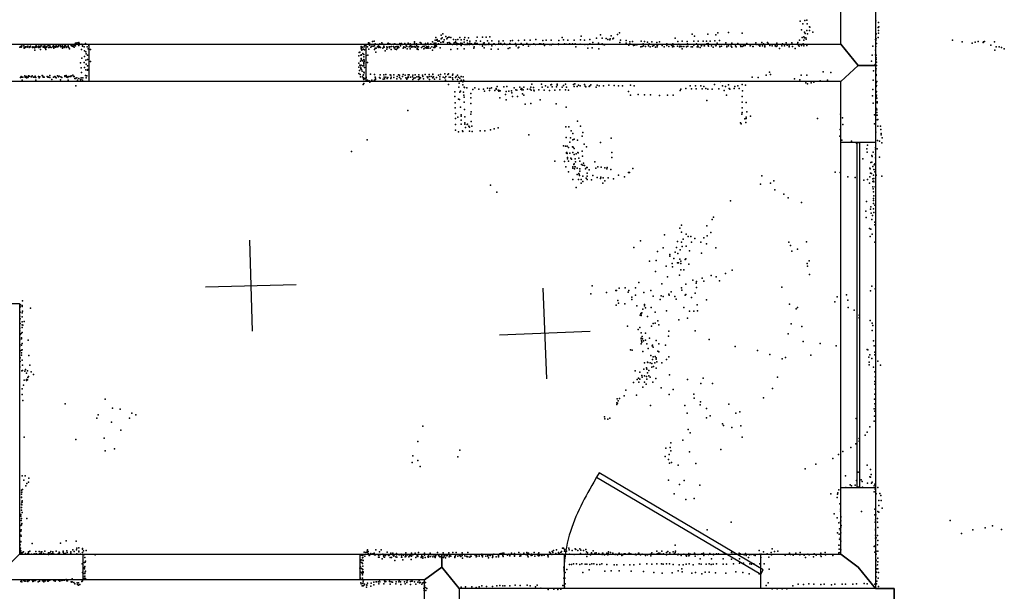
# Model space of a CAD drawing. Header units: millimetres. Extents: x -28413 to 52712, y -42191 to 56778.
# Tile 28 of 70: x 9532 to 13871, y -621 to 1898. Entities that reach past the tile are written whole.
import ezdxf

# ---------------------------------------------------------------- set-up
doc = ezdxf.new("R2010")
doc.units = ezdxf.units.MM
for name, color, linetype in [('DOORS', 7, 'Continuous'), ('HWALLS', 32, 'Continuous'), ('P', 9, 'Continuous'), ('PANOS', 10, 'Continuous'), ('ROOMS', 1, 'Continuous'), ('WALLS', 3, 'Continuous'), ('WINDOWS', 6, 'Continuous')]:
    doc.layers.add(name, color=color, linetype=linetype)

# ---------------------------------------------------------------- blocks, each defined once
blk = doc.blocks.new('1-Standard_3D')
for points in [[(-403.982, 5.64828), (253.382, 394.931), (263.573, 377.722), (-393.791, -11.5606), (-403.982, 5.64828)], [(263.573, 377.722), (275.367, 357.142), (283.15, 343.495), (290.844, 329.879), (298.429, 316.269), (305.882, 302.642), (313.184, 288.973), (320.313, 275.239), (327.249, 261.416), (333.971, 247.479), (340.456, 233.405), (346.686, 219.17), (352.638, 204.75), (358.291, 190.121), (363.626, 175.258), (368.62, 160.139), (373.253, 144.738), (377.503, 129.032), (381.351, 112.998), (384.774, 96.6102), (387.752, 79.8457), (390.265, 62.6802), (392.29, 45.0899), (393.807, 27.0508), (395.085, -0.90191)]]:
    blk.add_lwpolyline(points)
blk = doc.blocks.new('6-Fixed_7C')
blk.add_lwpolyline([(-584.3, 5.9), (584.3, 5.9), (584.3, -6.8), (-584.3, -6.8), (-584.3, 5.9)])

msp = doc.modelspace()

# ---------------------------------------------------------------- linework, layer by layer
at = {"layer": 'DOORS'}
for points in [[(9837.5, 1790.7), (11056.7, 1790.7), (11056.7, 1625.6), (9837.5, 1625.6), (9837.5, 1790.7)], [(9811.6, -457.2), (11030.8, -457.2), (11030.8, -571.5), (9811.6, -571.5), (9811.6, -457.2)], [(11932.5, -457.2), (12796.1, -457.2), (12796.1, -609.6), (11932.5, -609.6), (11932.5, -457.2)]]:
    msp.add_lwpolyline(points, dxfattribs=at)
at = {"layer": 'HWALLS'}
for points in [[(13227, -514.4), (13303.2, -609.6), (13385.8, -609.6)], [(13385.8, -609.6), (13385.8, -6267.4)]]:
    msp.add_lwpolyline(points, dxfattribs=at)
at = {"layer": 'P'}
for p in [(12972, 1892), (12983, 1880), (12992, 1894), (13000, 1896), (13002, 1879), (13013, 1866), (13305, 1893), (13316, 1886), (13318, 1867), (11389, 1829), (11396, 1836), (11410, 1824), (12006, 1826), (12092, 1831), (12139, 1827), (12166, 1833), (12175, 1840), (12496, 1834), (12505, 1826), (12564, 1834), (12600, 1831), (12609, 1840), (12655, 1842), (12716, 1838), (12977, 1853), (12988, 1823), (12990, 1843), (12993, 1837), (13001, 1850), (13003, 1835), (13013, 1850), (13014, 1865), (13027, 1843), (13305, 1833), (13306, 1836), (13315, 1864), (13316, 1838), (13317, 1850), (9537, 1780), (9541, 1782), (9550, 1782), (9565, 1780), (9567, 1781), (9580, 1781), (9602, 1780), (9604, 1783), (9615, 1781), (9622, 1781), (9627, 1783), (9635, 1781), (9642, 1783), (9651, 1780), (9657, 1784), (9665, 1782), (9679, 1781), (9681, 1786), (9688, 1780), (9692, 1782), (9696, 1781), (9702, 1780), (9704, 1786), (9712, 1782), (9714, 1780), (9721, 1783), (9721, 1780), (9731, 1782), (9734, 1786), (9746, 1783), (9757, 1787), (9760, 1782), (9764, 1781), (9767, 1780), (9768, 1785), (9775, 1784), (9776, 1792), (9777, 1794), (9777, 1791), (9778, 1783), (9780, 1794), (9785, 1796), (9789, 1789), (9792, 1784), (9793, 1797), (9793, 1794), (9795, 1791), (9805, 1790), (9809, 1787), (9809, 1781), (9821, 1793), (9836, 1784), (11036, 1780), (11052, 1786), (11054, 1785), (11056, 1788), (11057, 1788), (11060, 1789), (11067, 1790), (11069, 1796), (11071, 1792), (11073, 1786), (11074, 1794), (11077, 1789), (11083, 1781), (11086, 1802), (11090, 1781), (11094, 1804), (11095, 1782), (11098, 1791), (11111, 1781), (11113, 1788), (11118, 1780), (11119, 1792), (11127, 1796), (11132, 1790), (11137, 1781), (11154, 1793), (11156, 1794), (11163, 1791), (11171, 1780), (11177, 1790), (11179, 1780), (11185, 1792), (11194, 1780), (11197, 1780), (11200, 1780), (11207, 1793), (11210, 1782), (11214, 1793), (11218, 1789), (11229, 1793), (11235, 1782), (11238, 1780), (11243, 1794), (11252, 1791), (11252, 1783), (11256, 1782), (11261, 1780), (11270, 1780), (11272, 1800), (11272, 1794), (11272, 1780), (11280, 1792), (11280, 1782), (11281, 1783), (11286, 1780), (11296, 1798), (11301, 1795), (11308, 1780), (11314, 1781), (11320, 1793), (11322, 1787), (11330, 1794), (11334, 1780), (11344, 1791), (11351, 1800), (11358, 1788), (11359, 1795), (11361, 1786), (11362, 1807), (11363, 1780), (11365, 1820), (11365, 1795), (11365, 1780), (11367, 1783), (11368, 1781), (11369, 1807), (11371, 1811), (11375, 1804), (11377, 1791), (11380, 1805), (11380, 1804), (11387, 1798), (11389, 1814), (11393, 1818), (11397, 1800), (11398, 1799), (11400, 1800), (11402, 1809), (11414, 1813), (11417, 1818), (11417, 1796), (11423, 1821), (11425, 1821), (11425, 1797), (11428, 1792), (11430, 1793), (11432, 1820), (11439, 1789), (11443, 1790), (11444, 1811), (11446, 1796), (11451, 1797), (11453, 1800), (11454, 1809), (11457, 1794), (11457, 1789), (11460, 1793), (11460, 1788), (11463, 1810), (11467, 1792), (11471, 1819), (11476, 1795), (11477, 1809), (11477, 1784), (11479, 1791), (11479, 1790), (11482, 1793), (11490, 1799), (11491, 1811), (11494, 1820), (11494, 1788), (11499, 1788), (11504, 1806), (11505, 1795), (11507, 1789), (11508, 1791), (11510, 1818), (11514, 1789), (11515, 1803), (11516, 1794), (11522, 1790), (11523, 1792), (11529, 1788), (11537, 1794), (11541, 1795), (11543, 1805), (11548, 1821), (11548, 1793), (11560, 1789), (11563, 1804), (11571, 1821), (11571, 1787), (11572, 1781), (11576, 1794), (11579, 1796), (11580, 1788), (11584, 1788), (11587, 1821), (11591, 1788), (11593, 1805), (11599, 1794), (11599, 1788), (11603, 1822), (11612, 1783), (11613, 1805), (11621, 1791), (11623, 1792), (11629, 1789), (11643, 1804), (11644, 1794), (11652, 1793), (11659, 1788), (11663, 1805), (11668, 1793), (11679, 1789), (11692, 1793), (11694, 1805), (11704, 1806), (11717, 1793), (11720, 1782), (11730, 1806), (11742, 1793), (11751, 1785), (11756, 1807), (11767, 1793), (11774, 1781), (11782, 1807), (11782, 1788), (11797, 1791), (11805, 1789), (11806, 1811), (11822, 1792), (11828, 1791), (11837, 1806), (11840, 1792), (11844, 1784), (11852, 1807), (11867, 1788), (11874, 1808), (11874, 1787), (11881, 1790), (11907, 1791), (11907, 1789), (11908, 1806), (11908, 1790), (11923, 1820), (11929, 1809), (11933, 1791), (11940, 1790), (11947, 1808), (11955, 1792), (11957, 1790), (11968, 1791), (11976, 1807), (11980, 1792), (12002, 1790), (12003, 1809), (12021, 1808), (12023, 1789), (12036, 1789), (12044, 1810), (12044, 1792), (12057, 1797), (12074, 1816), (12082, 1794), (12098, 1792), (12099, 1816), (12103, 1788), (12109, 1787), (12117, 1815), (12124, 1811), (12132, 1809), (12134, 1813), (12146, 1813), (12149, 1817), (12177, 1798), (12179, 1808), (12204, 1795), (12205, 1806), (12216, 1786), (12220, 1791), (12221, 1801), (12233, 1802), (12237, 1784), (12241, 1786), (12248, 1787), (12255, 1788), (12271, 1803), (12275, 1780), (12280, 1791), (12281, 1782), (12285, 1802), (12289, 1780), (12299, 1799), (12303, 1783), (12306, 1791), (12318, 1801), (12321, 1781), (12326, 1784), (12340, 1798), (12341, 1784), (12346, 1789), (12351, 1801), (12363, 1784), (12384, 1791), (12384, 1784), (12392, 1780), (12404, 1786), (12410, 1791), (12410, 1785), (12414, 1780), (12421, 1817), (12431, 1781), (12432, 1802), (12436, 1790), (12441, 1787), (12445, 1780), (12450, 1780), (12452, 1803), (12459, 1780), (12469, 1788), (12474, 1802), (12475, 1791), (12476, 1781), (12502, 1803), (12502, 1785), (12514, 1791), (12520, 1785), (12522, 1804), (12534, 1788), (12537, 1782), (12540, 1789), (12544, 1804), (12548, 1782), (12550, 1782), (12559, 1803), (12560, 1791), (12566, 1793), (12566, 1785), (12568, 1781), (12575, 1803), (12581, 1783), (12593, 1789), (12595, 1805), (12599, 1782), (12601, 1786), (12605, 1794), (12614, 1789), (12616, 1806), (12617, 1780), (12624, 1781), (12636, 1788), (12644, 1796), (12648, 1781), (12655, 1782), (12666, 1789), (12667, 1781), (12670, 1794), (12687, 1782), (12697, 1793), (12697, 1790), (12708, 1785), (12710, 1780), (12715, 1780), (12721, 1789), (12721, 1782), (12722, 1783), (12729, 1784), (12737, 1793), (12751, 1782), (12752, 1786), (12763, 1780), (12764, 1780), (12776, 1796), (12778, 1789), (12788, 1787), (12793, 1784), (12793, 1781), (12802, 1797), (12805, 1782), (12810, 1791), (12815, 1782), (12828, 1797), (12830, 1793), (12837, 1784), (12848, 1782), (12861, 1782), (12862, 1789), (12866, 1780), (12868, 1795), (12870, 1782), (12891, 1782), (12894, 1792), (12902, 1783), (12909, 1796), (12914, 1785), (12923, 1783), (12935, 1796), (12936, 1790), (12937, 1780), (12960, 1791), (12961, 1797), (12964, 1786), (12967, 1781), (12969, 1807), (12977, 1784), (12980, 1820), (12985, 1792), (12988, 1807), (12988, 1783), (12990, 1818), (12996, 1818), (12998, 1812), (13001, 1784), (13292, 1781), (13303, 1810), (13305, 1806), (13305, 1780), (13306, 1813), (13308, 1793), (13315, 1820), (13642, 1807), (13686, 1801), (13730, 1794), (13742, 1799), (13756, 1802), (13778, 1797), (13779, 1800), (13784, 1802), (13811, 1785), (13828, 1800), (9532, 1777), (9538, 1777), (9540, 1779), (9551, 1775), (9552, 1774), (9552, 1773), (9556, 1776), (9558, 1778), (9564, 1777), (9574, 1775), (9575, 1779), (9575, 1777), (9580, 1779), (9588, 1775), (9590, 1778), (9594, 1777), (9597, 1774), (9599, 1764), (9600, 1776), (9604, 1777), (9607, 1779), (9615, 1775), (9618, 1776), (9621, 1777), (9623, 1766), (9624, 1779), (9635, 1777), (9638, 1777), (9644, 1777), (9644, 1775), (9644, 1772), (9647, 1767), (9648, 1775), (9650, 1779), (9658, 1776), (9662, 1776), (9668, 1777), (9671, 1776), (9677, 1779), (9681, 1778), (9682, 1772), (9684, 1779), (9690, 1777), (9691, 1777), (9698, 1778), (9713, 1778), (9720, 1778), (9720, 1773), (9727, 1775), (9728, 1779), (9736, 1775), (9737, 1779), (9744, 1778), (9745, 1779), (9748, 1776), (9751, 1769), (9772, 1777), (9804, 1766), (9816, 1778), (9818, 1760), (9823, 1756), (9824, 1748), (9829, 1779), (9831, 1741), (9833, 1770), (9844, 1767), (11027, 1739), (11028, 1753), (11030, 1755), (11035, 1742), (11036, 1777), (11036, 1770), (11036, 1770), (11036, 1741), (11038, 1743), (11040, 1766), (11040, 1764), (11041, 1775), (11043, 1777), (11044, 1749), (11047, 1768), (11048, 1744), (11049, 1744), (11050, 1778), (11051, 1765), (11058, 1740), (11065, 1778), (11066, 1742), (11070, 1768), (11079, 1777), (11096, 1766), (11099, 1772), (11101, 1755), (11102, 1773), (11109, 1779), (11114, 1776), (11118, 1778), (11122, 1775), (11132, 1773), (11137, 1778), (11138, 1777), (11142, 1760), (11149, 1778), (11150, 1768), (11151, 1775), (11160, 1778), (11162, 1779), (11162, 1774), (11163, 1778), (11169, 1767), (11182, 1774), (11187, 1768), (11188, 1779), (11193, 1767), (11196, 1772), (11202, 1776), (11222, 1772), (11225, 1779), (11231, 1776), (11231, 1775), (11240, 1770), (11248, 1779), (11252, 1769), (11257, 1777), (11263, 1779), (11270, 1778), (11276, 1777), (11284, 1773), (11284, 1768), (11288, 1766), (11289, 1778), (11302, 1775), (11313, 1770), (11319, 1774), (11324, 1779), (11326, 1776), (11326, 1773), (11327, 1778), (11332, 1773), (11341, 1772), (11348, 1779), (11351, 1763), (11357, 1775), (11360, 1779), (11361, 1775), (11385, 1774), (11432, 1766), (11461, 1769), (11490, 1770), (11533, 1772), (11535, 1778), (11578, 1774), (11610, 1768), (11640, 1768), (11684, 1771), (11692, 1774), (11729, 1774), (11732, 1777), (11982, 1779), (12036, 1772), (12054, 1774), (12084, 1769), (12269, 1779), (12310, 1779), (12334, 1777), (12341, 1778), (12372, 1779), (12408, 1778), (12439, 1779), (12451, 1769), (12471, 1779), (12491, 1779), (12497, 1779), (12497, 1779), (12518, 1779), (12522, 1778), (12530, 1775), (12588, 1777), (12617, 1779), (12648, 1779), (12670, 1777), (12690, 1778), (12815, 1778), (12880, 1771), (12923, 1779), (12950, 1771), (13288, 1742), (13304, 1763), (13304, 1743), (13307, 1742), (13829, 1764), (13835, 1779), (13849, 1778), (13858, 1775), (13871, 1769), (9800, 1708), (9805, 1728), (9816, 1709), (9818, 1735), (9823, 1719), (9824, 1702), (9830, 1694), (9831, 1722), (9844, 1714), (11027, 1707), (11030, 1697), (11033, 1715), (11034, 1694), (11036, 1698), (11037, 1727), (11037, 1725), (11038, 1721), (11043, 1716), (11044, 1695), (11047, 1695), (11048, 1723), (11049, 1734), (11049, 1709), (11049, 1705), (11049, 1698), (11050, 1719), (11050, 1714), (11064, 1709), (13286, 1715), (13302, 1701), (13306, 1723), (13307, 1730), (13308, 1710), (13308, 1696), (9555, 1650), (9570, 1650), (9575, 1649), (9587, 1651), (9600, 1649), (9631, 1652), (9634, 1649), (9664, 1652), (9698, 1650), (9706, 1649), (9730, 1651), (9737, 1652), (9759, 1651), (9766, 1654), (9802, 1686), (9804, 1665), (9818, 1687), (9822, 1652), (9823, 1677), (9826, 1650), (9828, 1651), (9830, 1675), (9832, 1679), (11027, 1688), (11027, 1661), (11029, 1674), (11032, 1657), (11035, 1686), (11035, 1681), (11038, 1678), (11041, 1671), (11045, 1653), (11047, 1655), (11049, 1667), (11050, 1664), (11051, 1687), (11078, 1658), (11095, 1657), (11095, 1657), (11121, 1655), (11137, 1655), (11146, 1656), (11164, 1655), (11167, 1653), (11180, 1655), (11201, 1655), (11206, 1654), (11222, 1656), (11231, 1654), (11243, 1655), (11248, 1655), (11265, 1654), (11275, 1655), (11291, 1655), (11307, 1653), (11318, 1656), (11336, 1657), (11353, 1658), (11353, 1656), (11377, 1654), (11386, 1657), (11405, 1659), (11418, 1656), (11422, 1659), (11439, 1654), (11440, 1658), (11461, 1653), (12822, 1654), (12836, 1666), (12841, 1656), (12975, 1654), (13001, 1653), (13073, 1668), (13107, 1665), (13294, 1672), (13305, 1672), (13306, 1657), (13306, 1652), (13307, 1681), (9535, 1643), (9538, 1648), (9541, 1645), (9543, 1632), (9545, 1644), (9556, 1645), (9561, 1647), (9561, 1641), (9567, 1643), (9569, 1644), (9582, 1646), (9584, 1646), (9592, 1645), (9595, 1644), (9603, 1643), (9603, 1632), (9614, 1647), (9617, 1642), (9620, 1646), (9635, 1644), (9639, 1644), (9653, 1648), (9655, 1646), (9656, 1645), (9659, 1644), (9665, 1643), (9673, 1634), (9681, 1645), (9686, 1647), (9689, 1644), (9693, 1642), (9703, 1646), (9711, 1633), (9713, 1646), (9717, 1643), (9731, 1648), (9737, 1647), (9740, 1644), (9744, 1643), (9745, 1631), (9746, 1647), (9753, 1647), (9757, 1648), (9769, 1647), (9772, 1647), (9774, 1639), (9777, 1639), (9779, 1640), (9779, 1606), (9784, 1641), (9787, 1632), (9793, 1639), (9800, 1633), (9801, 1635), (9803, 1642), (9808, 1632), (9810, 1642), (9824, 1641), (11034, 1646), (11043, 1646), (11046, 1612), (11047, 1642), (11047, 1640), (11047, 1637), (11048, 1639), (11049, 1634), (11049, 1617), (11053, 1639), (11058, 1644), (11059, 1642), (11061, 1630), (11065, 1631), (11072, 1629), (11075, 1623), (11082, 1628), (11084, 1632), (11092, 1627), (11096, 1632), (11098, 1645), (11100, 1640), (11100, 1635), (11118, 1643), (11120, 1640), (11133, 1636), (11138, 1644), (11140, 1638), (11146, 1645), (11151, 1639), (11154, 1643), (11167, 1639), (11169, 1644), (11180, 1643), (11194, 1638), (11195, 1648), (11206, 1644), (11206, 1643), (11212, 1637), (11219, 1647), (11233, 1642), (11238, 1636), (11241, 1641), (11243, 1646), (11244, 1643), (11254, 1644), (11263, 1646), (11265, 1635), (11269, 1640), (11275, 1641), (11282, 1646), (11289, 1646), (11289, 1635), (11293, 1645), (11293, 1638), (11298, 1642), (11309, 1647), (11311, 1638), (11327, 1646), (11330, 1641), (11337, 1648), (11338, 1634), (11345, 1648), (11352, 1641), (11353, 1645), (11355, 1646), (11360, 1636), (11369, 1643), (11383, 1636), (11384, 1646), (11398, 1644), (11406, 1642), (11408, 1632), (11409, 1648), (11421, 1613), (11425, 1644), (11431, 1645), (11439, 1642), (11440, 1635), (11453, 1643), (11455, 1647), (11461, 1635), (11465, 1645), (11468, 1618), (11471, 1640), (11477, 1632), (11478, 1648), (11484, 1624), (11484, 1611), (11486, 1646), (11487, 1631), (11490, 1627), (11789, 1614), (11832, 1614), (11849, 1607), (11873, 1611), (11876, 1613), (11900, 1609), (11901, 1614), (11928, 1608), (11937, 1614), (11972, 1612), (11978, 1615), (11995, 1610), (12002, 1606), (12021, 1613), (12021, 1612), (12045, 1607), (12049, 1611), (12077, 1609), (12085, 1606), (12105, 1606), (12128, 1609), (12152, 1608), (12171, 1606), (12189, 1606), (12223, 1609), (12240, 1606), (12487, 1607), (12510, 1606), (12534, 1607), (12594, 1612), (12620, 1625), (12629, 1606), (12656, 1611), (12696, 1607), (12716, 1612), (12731, 1609), (12760, 1645), (12786, 1643), (12947, 1637), (12970, 1633), (12997, 1620), (13003, 1615), (13020, 1620), (13031, 1623), (13059, 1628), (13092, 1631), (13293, 1631), (13307, 1620), (13308, 1608), (13309, 1625), (11450, 1580), (11467, 1600), (11472, 1579), (11474, 1583), (11488, 1579), (11489, 1566), (11490, 1601), (11492, 1599), (11502, 1597), (11520, 1572), (11529, 1590), (11537, 1598), (11555, 1591), (11576, 1591), (11580, 1583), (11594, 1596), (11602, 1586), (11604, 1594), (11611, 1597), (11626, 1586), (11631, 1595), (11631, 1592), (11636, 1604), (11640, 1588), (11644, 1583), (11645, 1586), (11648, 1584), (11649, 1584), (11666, 1602), (11673, 1568), (11675, 1582), (11678, 1604), (11687, 1583), (11699, 1584), (11700, 1575), (11711, 1598), (11718, 1589), (11722, 1587), (11736, 1600), (11740, 1591), (11744, 1594), (11744, 1589), (11748, 1571), (11750, 1589), (11753, 1566), (11754, 1600), (11769, 1591), (11782, 1591), (11785, 1601), (11786, 1588), (11796, 1599), (11797, 1588), (11799, 1584), (11819, 1589), (11835, 1601), (11843, 1587), (11859, 1600), (11867, 1586), (11879, 1602), (11890, 1587), (11897, 1602), (11912, 1589), (11922, 1601), (11937, 1589), (11942, 1601), (11950, 1587), (11976, 1604), (11989, 1603), (12024, 1605), (12027, 1602), (12041, 1603), (12073, 1601), (12215, 1582), (12224, 1565), (12258, 1568), (12285, 1567), (12311, 1567), (12351, 1564), (12387, 1565), (12412, 1566), (12443, 1586), (12445, 1592), (12468, 1594), (12492, 1593), (12513, 1593), (12539, 1593), (12547, 1603), (12555, 1595), (12565, 1592), (12584, 1592), (12613, 1593), (12637, 1586), (12642, 1603), (12646, 1566), (12659, 1594), (12661, 1591), (12681, 1594), (12683, 1604), (12703, 1594), (12717, 1584), (13291, 1590), (13306, 1579), (13307, 1603), (13308, 1581), (13308, 1566), (11450, 1560), (11451, 1532), (11466, 1547), (11470, 1546), (11490, 1535), (11491, 1557), (11520, 1553), (11520, 1529), (11648, 1553), (11676, 1545), (11703, 1559), (11726, 1560), (11759, 1526), (11784, 1529), (11825, 1545), (11896, 1527), (12560, 1542), (12715, 1560), (12716, 1535), (12734, 1533), (13290, 1562), (13293, 1530), (13306, 1560), (13309, 1552), (13310, 1536), (13311, 1531), (11242, 1497), (11451, 1509), (11453, 1484), (11474, 1512), (11477, 1479), (11492, 1502), (11520, 1482), (11521, 1492), (11940, 1512), (12714, 1481), (12715, 1509), (12716, 1489), (12736, 1492), (13149, 1482), (13299, 1479), (13308, 1507), (13309, 1501), (13309, 1489), (13309, 1477), (13311, 1477), (11452, 1462), (11453, 1436), (11463, 1469), (11477, 1455), (11477, 1438), (11478, 1472), (11493, 1470), (11494, 1443), (11494, 1438), (11504, 1436), (11505, 1438), (11522, 1449), (11990, 1450), (12708, 1443), (12712, 1439), (12727, 1461), (12732, 1445), (12733, 1468), (12734, 1462), (12753, 1473), (13047, 1462), (13158, 1465), (13159, 1436), (13299, 1439), (13311, 1456), (13313, 1458), (11453, 1411), (11465, 1403), (11483, 1408), (11485, 1405), (11497, 1423), (11511, 1428), (11514, 1424), (11514, 1406), (11524, 1429), (11526, 1405), (11561, 1408), (11582, 1408), (11606, 1412), (11623, 1417), (11640, 1421), (11775, 1391), (11938, 1425), (11952, 1426), (11962, 1408), (11970, 1397), (12003, 1428), (12014, 1401), (13148, 1414), (13305, 1402), (13313, 1429), (13326, 1428), (13327, 1414), (13328, 1396), (13329, 1391), (11063, 1368), (11940, 1379), (11956, 1358), (11959, 1377), (11969, 1368), (11975, 1371), (11990, 1367), (12010, 1385), (12020, 1350), (12091, 1357), (12138, 1376), (13146, 1384), (13155, 1367), (13198, 1363), (13220, 1354), (13312, 1366), (13321, 1363), (13331, 1355), (13333, 1377), (10994, 1317), (11929, 1342), (11937, 1341), (11941, 1313), (11941, 1310), (11943, 1312), (11944, 1341), (11945, 1308), (11950, 1335), (11956, 1309), (11968, 1337), (11970, 1313), (11971, 1336), (11976, 1330), (11976, 1304), (11984, 1307), (11992, 1312), (11993, 1311), (12011, 1318), (12029, 1337), (12142, 1313), (13265, 1329), (13266, 1314), (13268, 1345), (13293, 1314), (13303, 1335), (13303, 1305), (13304, 1328), (13311, 1329), (11890, 1275), (11932, 1273), (11946, 1290), (11946, 1285), (11951, 1274), (11960, 1287), (11964, 1283), (11974, 1259), (11975, 1263), (11980, 1285), (11981, 1271), (11996, 1288), (12001, 1275), (12008, 1259), (12012, 1297), (12017, 1266), (12067, 1271), (12141, 1290), (13248, 1284), (13283, 1269), (13287, 1299), (13287, 1270), (13288, 1295), (13301, 1262), (13303, 1289), (13321, 1292), (11938, 1250), (11951, 1227), (11969, 1249), (11970, 1244), (11977, 1241), (11978, 1250), (11980, 1249), (11989, 1244), (11989, 1216), (11996, 1220), (12001, 1240), (12001, 1231), (12013, 1257), (12021, 1256), (12025, 1240), (12029, 1246), (12032, 1247), (12033, 1221), (12041, 1236), (12071, 1243), (12080, 1250), (12095, 1248), (12111, 1245), (12120, 1240), (12121, 1246), (12137, 1238), (12215, 1225), (12219, 1224), (12234, 1242), (13126, 1226), (13147, 1224), (13278, 1244), (13280, 1241), (13282, 1221), (13286, 1220), (13292, 1251), (13296, 1237), (13298, 1258), (13301, 1228), (13303, 1236), (11969, 1193), (11994, 1193), (11998, 1215), (11999, 1211), (12006, 1193), (12006, 1178), (12014, 1208), (12014, 1185), (12028, 1200), (12032, 1208), (12032, 1193), (12051, 1192), (12057, 1211), (12077, 1203), (12092, 1198), (12093, 1204), (12102, 1177), (12103, 1201), (12111, 1187), (12125, 1201), (12148, 1197), (12170, 1213), (12197, 1205), (12796, 1173), (12802, 1210), (12840, 1178), (12855, 1188), (13182, 1206), (13214, 1202), (13252, 1190), (13268, 1194), (13277, 1177), (13278, 1205), (13292, 1196), (13292, 1185), (13294, 1213), (13295, 1186), (13296, 1198), (13296, 1184), (13306, 1213), (13331, 1208), (11606, 1168), (11635, 1138), (11984, 1158), (12860, 1148), (12900, 1129), (13292, 1162), (13293, 1153), (13295, 1139), (13302, 1161), (12664, 1099), (12919, 1113), (12977, 1092), (13263, 1096), (13295, 1110), (13295, 1101), (13295, 1088), (13296, 1122), (13261, 1054), (13281, 1063), (13283, 1073), (13284, 1045), (13294, 1065), (13296, 1048), (13300, 1080), (12584, 1017), (12590, 1028), (13262, 1026), (13287, 1018), (13290, 1035), (13300, 1005), (12441, 979), (12448, 993), (12448, 961), (12560, 989), (12578, 960), (13277, 977), (13283, 974), (13301, 994), (12267, 923), (12373, 950), (12430, 920), (12449, 918), (12456, 931), (12469, 953), (12477, 942), (12490, 942), (12492, 918), (12507, 934), (12533, 918), (12547, 937), (12562, 945), (12921, 917), (12999, 919), (13280, 942), (13289, 952), (13301, 918), (12238, 894), (12342, 876), (12367, 893), (12420, 873), (12427, 894), (12443, 884), (12452, 899), (12469, 900), (12483, 879), (12537, 869), (12558, 910), (12600, 892), (12928, 903), (12935, 878), (12959, 887), (12307, 833), (12336, 837), (12397, 863), (12397, 856), (12414, 846), (12431, 827), (12432, 867), (12435, 826), (12441, 843), (12445, 833), (12465, 841), (12468, 844), (13011, 835), (12334, 788), (12381, 811), (12407, 823), (12409, 808), (12445, 824), (12445, 796), (12458, 796), (12481, 821), (12671, 794), (13002, 824), (13003, 811), (12260, 740), (12387, 765), (12440, 772), (12499, 750), (12514, 744), (12539, 758), (12547, 745), (12579, 770), (12601, 765), (12616, 747), (12642, 779), (13012, 775), (12054, 725), (12118, 695), (12159, 705), (12162, 704), (12173, 714), (12200, 716), (12213, 697), (12216, 705), (12246, 716), (12283, 695), (12313, 704), (12362, 734), (12403, 698), (12448, 716), (12450, 706), (12468, 733), (12513, 736), (12514, 717), (12890, 719), (13282, 703), (13287, 724), (13302, 711), (9544, 659), (12049, 689), (12168, 660), (12229, 675), (12230, 665), (12246, 684), (12323, 680), (12355, 665), (12358, 681), (12367, 678), (12392, 688), (12394, 684), (12419, 678), (12425, 666), (12464, 684), (12467, 687), (12493, 673), (12508, 693), (12559, 663), (13124, 654), (13134, 676), (13175, 685), (13181, 662), (9533, 630), (9534, 633), (9534, 609), (9535, 641), (9542, 638), (9543, 634), (9544, 613), (9579, 626), (12160, 639), (12170, 649), (12199, 645), (12251, 637), (12278, 622), (12285, 643), (12286, 637), (12289, 628), (12314, 630), (12333, 609), (12382, 615), (12459, 629), (12484, 614), (12502, 614), (12518, 641), (12519, 615), (12924, 644), (12953, 623), (12959, 630), (13183, 629), (13209, 618), (9532, 591), (9534, 580), (9542, 606), (9542, 588), (9542, 566), (9552, 568), (12266, 595), (12269, 603), (12271, 601), (12271, 594), (12274, 606), (12299, 590), (12344, 570), (12437, 575), (12475, 582), (13231, 584), (13232, 595), (13280, 572), (9533, 539), (9533, 527), (9534, 559), (9542, 553), (9543, 541), (9545, 552), (12210, 547), (12257, 532), (12265, 541), (12316, 547), (12323, 559), (12332, 560), (12348, 553), (12392, 525), (12508, 526), (12932, 558), (12979, 545), (13288, 528), (13289, 561), (13291, 550), (9532, 487), (9534, 511), (9538, 515), (9539, 496), (9539, 492), (9542, 519), (9569, 486), (12270, 492), (12271, 518), (12271, 495), (12272, 483), (12275, 501), (12276, 491), (12281, 482), (12289, 516), (12289, 485), (12308, 495), (12337, 484), (12391, 503), (12570, 488), (12918, 514), (12985, 479), (13295, 483), (9532, 459), (9533, 467), (9534, 438), (9539, 463), (9539, 442), (9542, 471), (9542, 443), (12223, 443), (12231, 441), (12270, 470), (12273, 476), (12278, 436), (12296, 470), (12302, 449), (12319, 461), (12320, 463), (12324, 455), (12344, 437), (12349, 469), (12349, 434), (12378, 463), (12685, 457), (12784, 440), (13059, 471), (13130, 460), (13266, 445), (13269, 443), (13297, 461), (9534, 407), (9534, 391), (9539, 429), (9540, 420), (9543, 398), (9572, 418), (12313, 418), (12321, 400), (12323, 412), (12333, 414), (12336, 407), (12337, 401), (12382, 400), (12393, 412), (12837, 423), (12892, 403), (12907, 409), (13018, 420), (13274, 410), (13279, 421), (13287, 404), (13301, 432), (13301, 421), (13313, 393), (9532, 368), (9533, 367), (9541, 350), (9544, 375), (9544, 352), (9555, 349), (9558, 356), (9566, 351), (9576, 375), (12244, 350), (12282, 357), (12285, 385), (12294, 363), (12295, 357), (12298, 388), (12300, 387), (12305, 352), (12310, 386), (12317, 367), (12318, 383), (12325, 370), (12331, 386), (12337, 362), (12339, 390), (12362, 385), (13275, 388), (13276, 377), (13295, 367), (13326, 375), (9551, 309), (9561, 308), (9562, 340), (9562, 312), (9566, 311), (9568, 321), (9571, 325), (9582, 346), (9593, 334), (12253, 312), (12259, 318), (12264, 345), (12265, 313), (12273, 330), (12275, 323), (12286, 328), (12294, 325), (12295, 314), (12298, 342), (12305, 329), (12310, 323), (12335, 316), (12395, 332), (12475, 312), (12544, 318), (12871, 323), (13300, 346), (13302, 324), (9543, 271), (9549, 287), (12203, 265), (12237, 299), (12260, 301), (12278, 279), (12285, 301), (12293, 292), (12322, 300), (12359, 275), (12412, 268), (12533, 295), (12585, 294), (12850, 273), (13301, 303), (13301, 291), (13302, 270), (9543, 246), (9545, 219), (9908, 226), (12165, 227), (12169, 218), (12175, 228), (12195, 240), (12250, 243), (12394, 246), (12503, 248), (12504, 230), (12809, 232), (13299, 226), (13301, 248), (9732, 205), (9941, 186), (9975, 181), (12163, 209), (12164, 202), (12166, 208), (12311, 197), (12463, 198), (12530, 201), (12532, 213), (12558, 184), (12657, 204), (13297, 183), (13300, 205), (13303, 194), (9871, 141), (9878, 156), (10016, 142), (10026, 163), (10043, 157), (12109, 147), (12111, 139), (12123, 137), (12133, 141), (12474, 164), (12558, 143), (12574, 152), (12688, 163), (12705, 170), (13218, 140), (13299, 150), (13300, 172), (9937, 124), (9977, 89), (11308, 106), (12477, 92), (12629, 117), (12633, 110), (12670, 101), (12710, 108), (13278, 103), (13297, 128), (9551, 58), (9779, 47), (9904, 54), (12454, 45), (12487, 77), (12716, 58), (13232, 52), (13258, 67), (13267, 80), (9949, 6), (11286, 39), (11472, 0), (12380, 9), (12399, 12), (12401, 33), (12621, 4), (13195, 12), (13217, 28), (13232, 41), (9909, -3), (11265, -25), (11463, -29), (12376, -27), (12391, -41), (12394, -19), (12401, -2), (12483, -6), (13115, -36), (13140, -19), (13159, -5), (11262, -54), (11287, -45), (11296, -71), (12396, -57), (12404, -54), (12434, -65), (12512, -58), (12993, -81), (13041, -61), (13267, -65), (13282, -85), (9542, -113), (9556, -112), (9572, -123), (13171, -112), (13227, -97), (13240, -130), (13278, -117), (13281, -119), (13284, -107), (9544, -172), (9550, -131), (9559, -157), (9563, -146), (9570, -141), (12391, -131), (12440, -151), (12460, -133), (12529, -153), (13173, -164), (13192, -152), (13197, -156), (13213, -153), (13220, -133), (13245, -138), (13246, -163), (13268, -145), (13286, -145), (13289, -140), (13297, -157), (13300, -149), (13302, -171), (13314, -164), (9539, -176), (9539, -185), (9540, -193), (9540, -206), (9540, -208), (9541, -185), (12416, -192), (12504, -213), (13106, -192), (13134, -208), (13136, -193), (13137, -187), (13141, -174), (13297, -183), (13306, -192), (13323, -191), (13327, -199), (9539, -238), (9540, -252), (9541, -229), (9541, -241), (9543, -223), (9543, -229), (12467, -217), (13146, -236), (13149, -260), (13300, -260), (13318, -221), (13318, -243), (13329, -221), (13332, -255), (9537, -283), (9537, -290), (9539, -264), (9540, -301), (9542, -274), (9563, -301), (13121, -280), (13135, -298), (13149, -268), (13151, -292), (13151, -295), (13242, -269), (13300, -284), (13305, -284), (13312, -300), (13314, -270), (13318, -272), (9537, -332), (9538, -310), (9539, -328), (9541, -322), (12667, -316), (13142, -319), (13144, -346), (13149, -315), (13150, -339), (13151, -311), (13152, -332), (13302, -317), (13304, -307), (13304, -347), (13312, -317), (13313, -340), (13632, -310), (13786, -342), (13819, -333), (9537, -356), (9537, -374), (9538, -350), (9538, -378), (12562, -350), (13136, -364), (13143, -369), (13149, -354), (13149, -384), (13151, -364), (13303, -352), (13303, -374), (13303, -387), (13306, -385), (13312, -375), (13682, -366), (13733, -351), (13859, -349), (9534, -417), (9535, -432), (9536, -403), (9537, -402), (9586, -411), (9712, -409), (9736, -399), (9781, -401), (9783, -431), (9793, -430), (9809, -433), (11924, -432), (11929, -431), (11952, -431), (12421, -418), (13141, -418), (13144, -392), (13149, -395), (13149, -418), (13151, -401), (13298, -424), (13302, -421), (13312, -416), (13314, -398), (9534, -436), (9536, -443), (9536, -450), (9537, -456), (9541, -455), (9544, -451), (9548, -447), (9558, -455), (9568, -455), (9570, -453), (9571, -448), (9577, -445), (9584, -458), (9593, -457), (9599, -456), (9603, -446), (9606, -456), (9617, -446), (9619, -456), (9620, -455), (9626, -448), (9627, -453), (9627, -458), (9628, -458), (9629, -448), (9637, -455), (9643, -445), (9643, -458), (9647, -458), (9656, -457), (9658, -452), (9659, -459), (9664, -452), (9669, -446), (9672, -456), (9677, -447), (9677, -453), (9684, -457), (9692, -445), (9701, -456), (9705, -454), (9706, -449), (9706, -455), (9707, -452), (9724, -444), (9724, -449), (9726, -455), (9727, -456), (9732, -455), (9734, -455), (9740, -443), (9741, -450), (9757, -447), (9757, -453), (9758, -458), (9766, -439), (9772, -446), (9782, -438), (9783, -456), (9792, -447), (9793, -445), (9800, -458), (9809, -436), (9809, -451), (9813, -443), (9814, -459), (9817, -459), (9818, -459), (9819, -473), (9825, -441), (9864, -461), (11036, -461), (11039, -462), (11042, -474), (11044, -464), (11044, -472), (11050, -449), (11053, -467), (11057, -451), (11063, -444), (11064, -439), (11065, -450), (11067, -446), (11069, -456), (11072, -464), (11078, -459), (11079, -455), (11088, -456), (11094, -453), (11095, -461), (11100, -459), (11100, -461), (11101, -439), (11113, -462), (11113, -471), (11116, -471), (11117, -448), (11119, -460), (11125, -438), (11132, -457), (11135, -465), (11137, -470), (11138, -461), (11139, -471), (11140, -459), (11144, -463), (11151, -449), (11156, -461), (11158, -464), (11162, -461), (11164, -472), (11167, -453), (11171, -473), (11176, -453), (11177, -464), (11181, -467), (11182, -460), (11190, -470), (11192, -455), (11192, -460), (11194, -471), (11204, -461), (11213, -458), (11214, -471), (11215, -463), (11216, -471), (11223, -462), (11231, -469), (11233, -452), (11233, -463), (11233, -468), (11241, -461), (11247, -469), (11249, -462), (11251, -465), (11255, -462), (11258, -454), (11258, -466), (11265, -460), (11274, -453), (11278, -473), (11283, -467), (11284, -461), (11284, -462), (11287, -460), (11287, -468), (11290, -451), (11301, -473), (11303, -468), (11304, -462), (11309, -469), (11309, -476), (11315, -462), (11316, -453), (11319, -473), (11330, -470), (11333, -468), (11334, -464), (11334, -471), (11340, -453), (11342, -468), (11346, -459), (11353, -469), (11354, -461), (11360, -466), (11361, -469), (11362, -473), (11364, -467), (11366, -463), (11373, -451), (11378, -462), (11379, -463), (11381, -466), (11383, -469), (11385, -468), (11391, -474), (11398, -452), (11399, -473), (11402, -467), (11403, -462), (11408, -474), (11409, -461), (11411, -465), (11417, -464), (11423, -452), (11425, -470), (11427, -463), (11428, -460), (11432, -467), (11440, -451), (11449, -472), (11450, -468), (11451, -466), (11454, -461), (11456, -451), (11462, -466), (11470, -464), (11473, -460), (11476, -468), (11481, -464), (11482, -452), (11483, -475), (11493, -465), (11501, -468), (11504, -459), (11506, -470), (11507, -451), (11516, -471), (11519, -467), (11521, -466), (11538, -461), (11543, -470), (11544, -464), (11547, -466), (11556, -459), (11556, -467), (11569, -457), (11569, -464), (11571, -470), (11572, -463), (11586, -466), (11595, -464), (11595, -466), (11598, -474), (11602, -460), (11605, -464), (11615, -472), (11616, -463), (11617, -466), (11621, -458), (11632, -470), (11642, -463), (11642, -465), (11642, -470), (11647, -456), (11654, -455), (11661, -454), (11661, -463), (11662, -468), (11665, -453), (11665, -458), (11681, -462), (11687, -457), (11692, -462), (11692, -465), (11699, -453), (11712, -463), (11712, -467), (11713, -455), (11714, -457), (11732, -451), (11736, -466), (11737, -457), (11739, -463), (11740, -465), (11753, -454), (11762, -459), (11766, -451), (11768, -454), (11770, -463), (11772, -469), (11774, -453), (11786, -463), (11787, -457), (11790, -462), (11799, -450), (11802, -466), (11813, -461), (11815, -458), (11818, -465), (11820, -452), (11823, -464), (11833, -459), (11833, -464), (11837, -459), (11843, -462), (11859, -464), (11861, -460), (11861, -470), (11867, -449), (11868, -451), (11871, -455), (11877, -459), (11878, -446), (11881, -451), (11884, -442), (11894, -455), (11898, -439), (11906, -451), (11906, -456), (11909, -455), (11917, -450), (11920, -446), (11922, -457), (11925, -458), (11932, -437), (11933, -444), (11941, -444), (11954, -439), (11955, -458), (11967, -442), (11976, -459), (11979, -434), (11982, -437), (11991, -442), (12000, -434), (12003, -455), (12005, -440), (12017, -442), (12026, -437), (12027, -458), (12029, -448), (12031, -468), (12034, -452), (12048, -460), (12049, -457), (12052, -452), (12057, -457), (12059, -443), (12067, -454), (12069, -457), (12073, -452), (12084, -455), (12098, -459), (12100, -453), (12101, -453), (12109, -460), (12120, -454), (12123, -460), (12124, -457), (12125, -455), (12127, -447), (12136, -451), (12146, -453), (12147, -457), (12156, -459), (12159, -457), (12167, -460), (12170, -457), (12172, -458), (12174, -453), (12182, -457), (12186, -463), (12189, -460), (12191, -459), (12195, -457), (12195, -458), (12196, -456), (12200, -456), (12214, -458), (12217, -454), (12220, -458), (12225, -456), (12244, -459), (12245, -458), (12249, -460), (12259, -454), (12261, -454), (12268, -460), (12275, -457), (12289, -463), (12290, -460), (12299, -460), (12310, -458), (12312, -457), (12313, -458), (12313, -465), (12314, -457), (12318, -452), (12326, -457), (12340, -445), (12341, -456), (12347, -454), (12353, -453), (12361, -445), (12362, -457), (12369, -456), (12382, -450), (12382, -460), (12388, -446), (12397, -452), (12411, -448), (12413, -458), (12415, -458), (12417, -456), (12420, -450), (12422, -444), (12432, -461), (12434, -458), (12435, -458), (12447, -464), (12458, -457), (12468, -460), (12470, -466), (12471, -463), (12480, -465), (12481, -455), (12483, -461), (12488, -458), (12505, -454), (12508, -466), (12509, -458), (12521, -459), (12538, -456), (12546, -454), (12547, -459), (12547, -464), (12567, -459), (12572, -457), (12573, -455), (12589, -457), (12590, -460), (12602, -456), (12611, -456), (12635, -458), (12648, -458), (12669, -450), (12675, -458), (12684, -458), (12702, -454), (12702, -461), (12707, -456), (12725, -460), (12730, -455), (12734, -464), (12744, -473), (12748, -461), (12756, -459), (12767, -460), (12773, -464), (12791, -442), (12794, -458), (12798, -473), (12800, -457), (12810, -447), (12826, -456), (12833, -471), (12844, -450), (12845, -461), (12848, -434), (12858, -446), (12873, -444), (12905, -462), (12925, -454), (12929, -459), (12940, -462), (12952, -453), (12970, -461), (12971, -451), (12989, -462), (12995, -473), (13005, -457), (13011, -461), (13030, -470), (13033, -456), (13042, -462), (13061, -460), (13063, -453), (13064, -468), (13082, -451), (13083, -460), (13114, -459), (13115, -463), (13140, -458), (13142, -452), (13143, -436), (13148, -451), (13149, -435), (13151, -439), (13300, -449), (13307, -444), (13307, -457), (13313, -445), (13314, -475), (9807, -501), (9817, -495), (9817, -516), (9819, -512), (9820, -493), (9821, -489), (11031, -520), (11032, -489), (11032, -494), (11033, -483), (11033, -514), (11035, -486), (11036, -482), (11039, -494), (11042, -499), (11044, -484), (11044, -511), (11045, -485), (11129, -479), (11185, -485), (11220, -483), (11257, -481), (11930, -515), (11955, -503), (11964, -503), (11973, -501), (11986, -501), (12000, -503), (12009, -501), (12024, -502), (12031, -502), (12045, -503), (12053, -501), (12062, -501), (12075, -503), (12089, -503), (12097, -501), (12120, -503), (12151, -504), (12164, -504), (12194, -504), (12221, -505), (12238, -505), (12264, -502), (12295, -501), (12317, -502), (12339, -501), (12360, -501), (12368, -502), (12382, -501), (12395, -501), (12412, -503), (12438, -504), (12456, -504), (12469, -502), (12482, -501), (12500, -505), (12526, -501), (12530, -478), (12535, -502), (12557, -502), (12571, -501), (12579, -503), (12580, -478), (12588, -502), (12602, -500), (12632, -478), (12632, -502), (12646, -502), (12669, -480), (12677, -500), (12704, -479), (12704, -498), (12722, -497), (12749, -501), (12757, -502), (12767, -500), (12794, -500), (12812, -500), (13305, -489), (13305, -509), (13306, -484), (13312, -505), (13313, -492), (9808, -539), (9811, -521), (9817, -543), (9818, -522), (9818, -557), (9819, -543), (9819, -555), (9820, -535), (9822, -533), (11032, -549), (11033, -564), (11034, -537), (11038, -521), (11038, -540), (11042, -534), (11042, -564), (11043, -524), (11043, -543), (11043, -549), (11044, -525), (11045, -538), (11046, -536), (11930, -564), (11934, -563), (11935, -538), (11943, -525), (12013, -539), (12041, -527), (12111, -533), (12139, -531), (12173, -531), (12227, -532), (12281, -534), (12326, -539), (12363, -542), (12407, -540), (12434, -531), (12450, -523), (12452, -535), (12494, -542), (12510, -539), (12538, -544), (12552, -537), (12570, -537), (12598, -540), (12643, -541), (12688, -536), (12718, -538), (12746, -544), (12791, -544), (12834, -524), (13307, -557), (13308, -537), (13309, -523), (13314, -522), (13315, -564), (13317, -539), (9537, -578), (9539, -574), (9541, -579), (9548, -573), (9552, -575), (9555, -576), (9556, -576), (9564, -577), (9567, -578), (9568, -573), (9573, -574), (9587, -572), (9589, -578), (9593, -577), (9597, -574), (9601, -574), (9613, -580), (9619, -573), (9619, -574), (9619, -577), (9621, -571), (9632, -575), (9638, -580), (9639, -575), (9643, -575), (9646, -575), (9654, -573), (9656, -577), (9657, -576), (9659, -575), (9664, -572), (9682, -574), (9683, -573), (9688, -576), (9689, -572), (9689, -574), (9703, -572), (9706, -574), (9709, -576), (9713, -571), (9717, -574), (9724, -573), (9729, -572), (9736, -570), (9740, -575), (9742, -575), (9743, -573), (9759, -579), (9761, -581), (9763, -567), (9763, -580), (9771, -582), (9774, -588), (9785, -584), (9787, -591), (9791, -584), (9791, -594), (9796, -591), (9805, -578), (9808, -573), (9809, -575), (9816, -567), (9821, -565), (11035, -584), (11036, -588), (11041, -598), (11044, -587), (11045, -579), (11045, -597), (11046, -573), (11049, -571), (11051, -593), (11052, -590), (11060, -603), (11061, -595), (11062, -593), (11065, -586), (11079, -599), (11081, -585), (11093, -581), (11093, -593), (11103, -579), (11104, -580), (11113, -579), (11115, -589), (11118, -573), (11119, -580), (11136, -588), (11140, -575), (11141, -580), (11145, -578), (11161, -577), (11162, -578), (11164, -590), (11169, -580), (11175, -581), (11189, -589), (11191, -580), (11202, -580), (11204, -574), (11210, -579), (11212, -591), (11228, -579), (11231, -589), (11238, -582), (11239, -575), (11254, -578), (11254, -591), (11260, -577), (11262, -577), (11271, -580), (11278, -590), (11287, -581), (11292, -575), (11293, -584), (11298, -582), (11304, -590), (11308, -584), (11311, -583), (11315, -596), (11316, -605), (11320, -583), (11320, -605), (11477, -603), (11496, -602), (11524, -602), (11543, -604), (11556, -601), (11569, -597), (11589, -600), (11616, -600), (11634, -598), (11647, -596), (11661, -598), (11670, -597), (11692, -597), (11715, -595), (11737, -596), (11768, -595), (11782, -597), (11805, -601), (11812, -594), (11926, -596), (11933, -602), (11935, -588), (12821, -596), (12831, -584), (12939, -598), (12963, -590), (12986, -591), (13009, -588), (13031, -590), (13063, -591), (13077, -590), (13109, -593), (13124, -590), (13156, -590), (13171, -590), (13204, -590), (13219, -589), (13253, -587), (13267, -588), (13301, -590), (13308, -589), (13309, -576), (13316, -600), (11313, -609), (11314, -618), (11321, -618), (11326, -609), (11829, -608), (11860, -614), (11886, -612), (11904, -614), (11916, -612), (12848, -610), (12870, -610), (12892, -610), (12913, -611)]:
    msp.add_point(p, dxfattribs=at)
at = {"layer": 'PANOS'}
for points in [[(10545.2, 925.5), (10555.9, 525.6)], [(10350.6, 720.2), (10750.5, 730.9)], [(11854.5, 315.4), (11838.3, 715)], [(12046.2, 523.3), (11646.5, 507.1)]]:
    msp.add_lwpolyline(points, dxfattribs=at)
at = {"layer": 'ROOMS'}
for points in [[(7886.7, 1790.7), (8248.6, 1790.7), (13150.9, 1790.7), (13150.9, 10788.6), (9220.2, 10788.6), (7886.7, 10788.6), (7886.7, 1790.7)], [(9531.4, 647.7), (9531.4, -457.2), (11391.9, -457.2), (13150.9, -457.2), (13150.9, 1625.6), (8324.9, 1625.6), (8324.9, 647.7), (9531.4, 647.7)], [(6648.4, -4102.1), (8039.1, -4102.1), (11315.7, -4102.1), (11315.7, -571.5), (9474.2, -571.5), (8248.6, -571.5), (6902.4, -571.5), (6648.4, -571.5), (6648.4, -4102.1)], [(13385.8, -609.6), (13303.2, -609.6), (11468.1, -609.6), (11468.1, -4254.5), (8039.1, -4254.5), (8039.1, -6267.4), (13385.8, -6267.4), (13385.8, -609.6)]]:
    msp.add_lwpolyline(points, close=True, dxfattribs=at)
at = {"layer": 'WALLS'}
for points in [[(13150.9, 1790.7), (13150.9, 10788.6), (13227, 10845.8), (13303.2, 10845.8), (13303.2, 1695.5), (13227, 1695.5), (13150.9, 1790.7)], [(8248.6, 1790.7), (13150.9, 1790.7), (13227, 1695.5), (13150.9, 1625.6), (8324.9, 1625.6), (8248.6, 1695.5), (8248.6, 1790.7)], [(13150.9, -457.2), (13150.9, 1625.6), (13227, 1695.5), (13303.2, 1695.5), (13303.2, -609.6), (13227, -514.4), (13150.9, -457.2)], [(9531.4, -457.2), (11391.9, -457.2), (11391.9, -514.4), (11315.7, -571.5), (9474.2, -571.5), (9474.2, -514.4), (9531.4, -457.2)], [(11391.9, -457.2), (13150.9, -457.2), (13227, -514.4), (13303.2, -609.6), (11468.1, -609.6), (11391.9, -514.4), (11391.9, -457.2)], [(11468.1, -609.6), (11468.1, -4254.5), (11391.9, -4140.2), (11315.7, -4102.1), (11315.7, -571.5), (11391.9, -514.4), (11468.1, -609.6)]]:
    msp.add_lwpolyline(points, dxfattribs=at)
at = {"layer": 'WINDOWS'}
msp.add_lwpolyline([(13150.9, -165.2), (13150.9, 1358.8), (13303.2, 1358.8), (13303.2, -165.2), (13150.9, -165.2)], dxfattribs=at)

# ---------------------------------------------------------------- block references
at = {"layer": 'DOORS', "xscale": -1.1, "yscale": 1.1}
msp.add_blockref('1-Standard_3D', (12364.3, -533.4), dxfattribs=at)
at = {"layer": 'WINDOWS', "xscale": 1.3, "yscale": 0.8, "rotation": 90}
msp.add_blockref('6-Fixed_7C', (13227, 596.8), dxfattribs=at)

doc.saveas('drawing.dxf')
